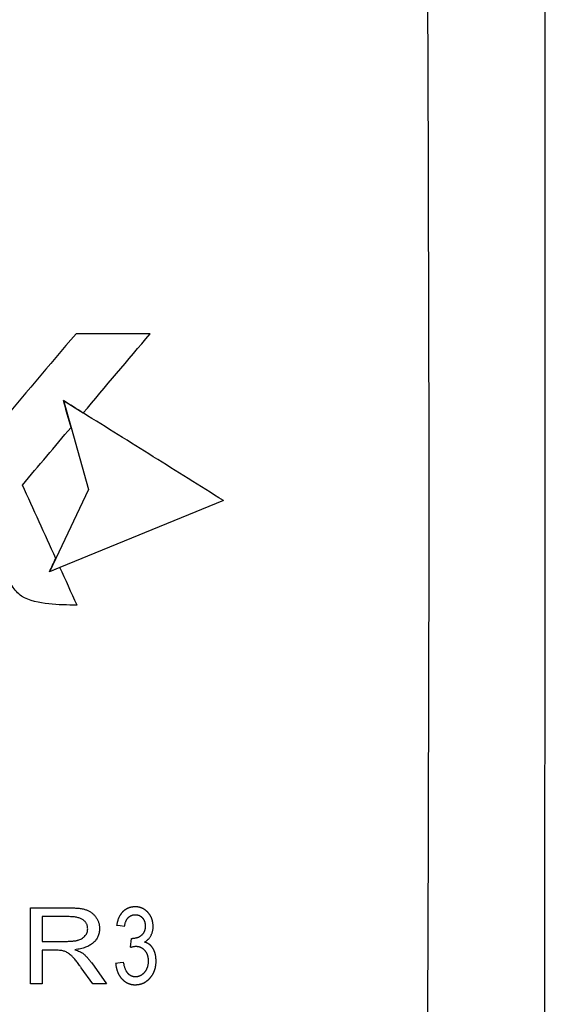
# Model space of a CAD drawing. Extents: x 909.4 to 931.4, y -8.5 to 8.5.
# Tile 11 of 31: x 921.226 to 921.636, y -1.808 to -1.043. Entities that reach past the tile are written whole.
import ezdxf

# ---------------------------------------------------------------- set-up
doc = ezdxf.new("R2010")
doc.units = 0
doc.header["$LTSCALE"] = 4
doc.header["$MEASUREMENT"] = 0
doc.layers.get('0').update_dxf_attribs({"linetype": 'CONTINUOUS'})
doc.layers.get('DEFPOINTS').update_dxf_attribs({"linetype": 'CONTINUOUS'})
doc.layers.add('DIMENSIONS', color=140, linetype='CONTINUOUS')
doc.styles.get("Standard").update_dxf_attribs({"font": 'romans.shx'})
doc.dimstyles.get("Standard").update_dxf_attribs({"dimtxt": 0.1875, "dimasz": 0.25, "dimexe": 0.0625, "dimexo": 0.0625, "dimgap": 0.0625, "dimtad": 0, "dimtih": 1, "dimtoh": 1, "dimzin": 0, "dimdsep": 46, "dimtxsty": 'Standard', "dimcen": 0, "dimadec": 0, "dimazin": 0, "dimtfac": 1, "dimtofl": 0, "dimtmove": 0, "dimatfit": 3, "dimfxl": 0, "dimtolj": 1, "dimtzin": 0, "dimarcsym": 0})

# ---------------------------------------------------------------- blocks, each defined once
blk = doc.blocks.new('*D3')
at = {"layer": 'DEFPOINTS', "color": 0}
for p in [(921.52455, 0.68985), (920.54081, -3.55627), (923.71909, -3.55627)]:
    blk.add_point(p, dxfattribs=at)
at = {"layer": 'DIMENSIONS', "color": 0, "lineweight": -2}
for p, q in [((921.58705, 0.68985), (923.78159, 0.68985)), ((923.71909, 0.43985), (923.71909, -1.0716)), ((923.71909, -3.30627), (923.71909, -1.79482)), ((920.60331, -3.55627), (923.78159, -3.55627))]:
    blk.add_line(p, q, dxfattribs=at)
at = {"layer": 'DIMENSIONS', "color": 0}
for points in [[(923.67743, 0.43985), (923.76076, 0.43985), (923.71909, 0.68985)], [(923.67743, -3.30627), (923.76076, -3.30627), (923.71909, -3.55627)]]:
    blk.add_solid(points, dxfattribs=at)
at = {"layer": 'DIMENSIONS', "color": 0, "char_height": 0.1875, "attachment_point": 5}
for s, insert in [('\\A1;4.25', (923.71909, -1.27696)), ('\\A1;[107.9]', (923.71909, -1.63857))]:
    blk.add_mtext(s, dxfattribs=dict(at, insert=insert))

msp = doc.modelspace()

# ---------------------------------------------------------------- linework, layer by layer
for p, q in [((921.32763, -1.28667), (921.27006, -1.28667)), ((921.26035, -1.33865), (921.27568, -1.34822)), ((921.26035, -1.33865), (921.26618, -1.35948)), ((921.26618, -1.35948), (921.27968, -1.40768)), ((921.27968, -1.40768), (921.25434, -1.4612)), ((921.38459, -1.41625), (921.25758, -1.4683)), ((921.63429, -2.09953), (921.63481, -1.41743)), ((921.25434, -1.4612), (921.2494, -1.47165)), ((921.25758, -1.4683), (921.2494, -1.47165)), ((921.23466, -1.79183), (921.23466, -1.73278)), ((921.23466, -1.73278), (921.26444, -1.73278)), ((921.24387, -1.73968), (921.24387, -1.75886)), ((921.26487, -1.73968), (921.24387, -1.73968)), ((921.24387, -1.75886), (921.26278, -1.75886)), ((921.31238, -1.76351), (921.31314, -1.75656)), ((921.25416, -1.76576), (921.24387, -1.76576)), ((921.24387, -1.76576), (921.24387, -1.79183)), ((921.28316, -1.79183), (921.27416, -1.77944)), ((921.28224, -1.77569), (921.29372, -1.79183)), ((921.24387, -1.79183), (921.23466, -1.79183)), ((921.29372, -1.79183), (921.28316, -1.79183))]:
    msp.add_line(p, q)
at = {"flags": 128}
for points in [[(921.25758, -1.4683), (921.253, -1.47017), (921.2494, -1.47165)], [(921.30777, -1.74735), (921.30434, -1.74692), (921.30164, -1.74658)], [(921.31314, -1.75656), (921.31366, -1.7566), (921.31407, -1.75664)], [(921.30087, -1.77573), (921.30431, -1.7753), (921.30701, -1.77496)]]:
    msp.add_lwpolyline(points, dxfattribs=at)
for points, knots in [([(921.63481, -1.41743), (921.63471, -1.17136), (921.63451, -0.67917), (921.6331, -0.18802), (921.63239, 0.05759)], [0, 0, 0, 0, 0.499936, 1, 1, 1, 1]), ([(921.54461, -1.41743), (921.54427, -1.23692), (921.5436, -0.87577), (921.53894, -0.51506), (921.53661, -0.33463)], [0, 0, 0, 0, 0.499797, 1, 1, 1, 1]), ([(921.38459, -1.41625), (921.36644, -1.40491), (921.33014, -1.38223), (921.29383, -1.35956), (921.27568, -1.34822)], [0, 0, 0, 0, 0.5, 1, 1, 1, 1]), ([(921.53661, -2.50022), (921.53894, -2.31979), (921.5436, -1.95908), (921.54427, -1.59793), (921.54461, -1.41743)], [0, 0, 0, 0, 0.500203, 1, 1, 1, 1]), ([(921.22763, -1.4905), (921.22466, -1.48858), (921.22247, -1.48558), (921.22045, -1.48268), (921.21651, -1.47703), (921.21326, -1.47091), (921.21019, -1.46476), (921.20815, -1.46068), (921.2062, -1.45655), (921.20432, -1.4524), (921.20337, -1.45032), (921.20245, -1.44824), (921.20152, -1.44615), (921.2006, -1.44406), (921.19987, -1.44187), (921.19869, -1.43992)], [0, 0, 0, 0, 0.182037, 0.182037, 0.182037, 0.53406, 0.53406, 0.53406, 0.766973, 0.766973, 0.766973, 0.883485, 0.883485, 0.883485, 1, 1, 1, 1]), ([(921.27091, -1.49756), (921.26352, -1.49758), (921.25616, -1.49735), (921.24156, -1.49567), (921.23395, -1.49459), (921.22763, -1.4905)], [0, 0, 0, 0, 0.5, 0.5, 1, 1, 1, 1]), ([(921.26444, -1.73278), (921.26519, -1.73278), (921.26665, -1.73279), (921.26875, -1.73288), (921.2707, -1.73301), (921.2725, -1.73318), (921.27414, -1.73342), (921.27564, -1.7337), (921.27698, -1.73403), (921.27855, -1.73456), (921.28034, -1.73537), (921.28229, -1.73663), (921.28403, -1.73818), (921.28529, -1.73969), (921.28618, -1.741), (921.28676, -1.74203), (921.28725, -1.74311), (921.28766, -1.74422), (921.28797, -1.74538), (921.28818, -1.74657), (921.28832, -1.7478), (921.28834, -1.74863), (921.28835, -1.74905)], [0, 0, 0, 0, 0.068554, 0.13278, 0.191986, 0.246953, 0.297437, 0.343848, 0.38559, 0.423641, 0.494618, 0.564506, 0.634758, 0.706702, 0.74321, 0.779122, 0.814852, 0.850958, 0.887224, 0.923914, 0.961322, 1, 1, 1, 1]), ([(921.31609, -1.73201), (921.316, -1.73202), (921.31576, -1.73202), (921.31529, -1.73205), (921.31473, -1.73209), (921.31419, -1.73215), (921.31373, -1.73221), (921.31337, -1.73227), (921.31302, -1.73233), (921.31273, -1.7324), (921.31244, -1.73246), (921.31217, -1.73253), (921.31191, -1.73261), (921.31167, -1.73268), (921.31149, -1.73274), (921.31136, -1.73279), (921.31123, -1.73284), (921.31108, -1.73289), (921.31091, -1.73296), (921.31075, -1.73302), (921.31059, -1.73309), (921.31043, -1.73316), (921.31026, -1.73323), (921.31011, -1.73331), (921.30995, -1.73339), (921.30979, -1.73347), (921.30963, -1.73355), (921.30948, -1.73363), (921.30932, -1.73372), (921.30917, -1.73381), (921.30902, -1.7339), (921.30886, -1.73399), (921.30871, -1.73408), (921.30857, -1.73418), (921.30842, -1.73428), (921.30827, -1.73438), (921.30813, -1.73448), (921.30798, -1.73458), (921.30784, -1.73469), (921.3077, -1.73479), (921.30756, -1.7349), (921.30743, -1.73501), (921.30729, -1.73512), (921.30715, -1.73524), (921.30702, -1.73535), (921.30689, -1.73547), (921.30676, -1.73559), (921.30663, -1.73571), (921.30651, -1.73583), (921.30638, -1.73596), (921.30626, -1.73608), (921.30613, -1.73621), (921.30601, -1.73634), (921.3059, -1.73647), (921.30578, -1.7366), (921.30566, -1.73674), (921.30553, -1.7369), (921.30534, -1.73713), (921.30513, -1.7374), (921.30489, -1.73774), (921.30469, -1.73802), (921.30449, -1.73833), (921.30432, -1.7386), (921.3041, -1.73897), (921.30385, -1.73944), (921.30359, -1.73996), (921.30332, -1.74053), (921.30308, -1.7411), (921.3028, -1.74183), (921.30258, -1.74249), (921.30237, -1.74319), (921.30221, -1.74376), (921.30204, -1.74445), (921.3019, -1.74514), (921.30176, -1.74589), (921.30168, -1.74635), (921.30164, -1.74658)], [0, 0, 0, 0, 0.012454, 0.031181, 0.062471, 0.087531, 0.102564, 0.125095, 0.1351, 0.150093, 0.165068, 0.174045, 0.187501, 0.199949, 0.207415, 0.213013, 0.21861, 0.226381, 0.23416, 0.241946, 0.249739, 0.257538, 0.265344, 0.273154, 0.28097, 0.28879, 0.296614, 0.304441, 0.31227, 0.320101, 0.327933, 0.335766, 0.343598, 0.35143, 0.359259, 0.367087, 0.374911, 0.382731, 0.390546, 0.398356, 0.406159, 0.413956, 0.421744, 0.429524, 0.437295, 0.445085, 0.452881, 0.460683, 0.46849, 0.476302, 0.48412, 0.491941, 0.499767, 0.507596, 0.515428, 0.523262, 0.531099, 0.543639, 0.562449, 0.576775, 0.598244, 0.608966, 0.625026, 0.641298, 0.665673, 0.696183, 0.71757, 0.74969, 0.778272, 0.821168, 0.842612, 0.874744, 0.899688, 0.937194, 0.968596, 1, 1, 1, 1]), ([(921.33002, -1.74739), (921.33001, -1.74715), (921.33, -1.74667), (921.32996, -1.74599), (921.32991, -1.74545), (921.32985, -1.74497), (921.32979, -1.74446), (921.3297, -1.74394), (921.32959, -1.7434), (921.32949, -1.74292), (921.32937, -1.74247), (921.32926, -1.74208), (921.32915, -1.74174), (921.32901, -1.74134), (921.32887, -1.74098), (921.3287, -1.74057), (921.32852, -1.74017), (921.32833, -1.73979), (921.32814, -1.73942), (921.32796, -1.73909), (921.32772, -1.7387), (921.3275, -1.73835), (921.32726, -1.738), (921.32702, -1.73767), (921.32678, -1.73735), (921.32652, -1.73703), (921.32628, -1.73675), (921.32597, -1.7364), (921.32569, -1.7361), (921.32539, -1.7358), (921.3251, -1.73553), (921.32479, -1.73526), (921.32448, -1.73499), (921.3242, -1.73476), (921.32394, -1.73457), (921.32371, -1.73441), (921.32351, -1.73426), (921.32326, -1.73409), (921.32302, -1.73394), (921.32275, -1.73378), (921.32248, -1.73363), (921.32222, -1.73348), (921.32196, -1.73335), (921.32169, -1.73322), (921.32142, -1.7331), (921.32112, -1.73298), (921.32086, -1.73287), (921.32053, -1.73275), (921.32025, -1.73265), (921.32, -1.73258), (921.31984, -1.73253), (921.31969, -1.73248), (921.31952, -1.73244), (921.31934, -1.73239), (921.31916, -1.73235), (921.31898, -1.73231), (921.3188, -1.73227), (921.31863, -1.73224), (921.31845, -1.73221), (921.31827, -1.73218), (921.31809, -1.73215), (921.31791, -1.73213), (921.31773, -1.73211), (921.31755, -1.73209), (921.31737, -1.73207), (921.31718, -1.73206), (921.317, -1.73205), (921.31676, -1.73204), (921.31646, -1.73202), (921.31621, -1.73202), (921.31609, -1.73201)], [0, 0, 0, 0, 0.031136, 0.062368, 0.087391, 0.10241, 0.124936, 0.153517, 0.170649, 0.196315, 0.217673, 0.230475, 0.249664, 0.263871, 0.28522, 0.299479, 0.320898, 0.342346, 0.355226, 0.374551, 0.390912, 0.415439, 0.427692, 0.44605, 0.467424, 0.480223, 0.499451, 0.515764, 0.540277, 0.552546, 0.570959, 0.592441, 0.605327, 0.624642, 0.638936, 0.647505, 0.660348, 0.671039, 0.687055, 0.696998, 0.711908, 0.72685, 0.735828, 0.749312, 0.765638, 0.775442, 0.790154, 0.802417, 0.820809, 0.829389, 0.835821, 0.842251, 0.850284, 0.858312, 0.866333, 0.874347, 0.882131, 0.889907, 0.897674, 0.905431, 0.913297, 0.921173, 0.929049, 0.936928, 0.944809, 0.952693, 0.960578, 0.968465, 0.984238, 1, 1, 1, 1]), ([(921.27915, -1.74909), (921.27913, -1.74873), (921.27911, -1.74804), (921.27894, -1.74702), (921.27866, -1.74606), (921.27827, -1.74516), (921.27776, -1.74432), (921.27713, -1.74354), (921.27639, -1.74284), (921.27555, -1.74217), (921.27458, -1.74159), (921.27352, -1.74106), (921.27234, -1.74064), (921.27106, -1.74028), (921.26966, -1.74003), (921.26816, -1.73982), (921.26655, -1.7397), (921.26544, -1.73969), (921.26487, -1.73968)], [0, 0, 0, 0, 0.055528, 0.108575, 0.159829, 0.210871, 0.261189, 0.313042, 0.365906, 0.42136, 0.479799, 0.540811, 0.605846, 0.675069, 0.748616, 0.827198, 0.910902, 1, 1, 1, 1]), ([(921.30777, -1.74735), (921.30782, -1.74707), (921.3079, -1.7465), (921.30806, -1.74571), (921.30827, -1.74487), (921.3085, -1.7441), (921.30875, -1.74344), (921.30898, -1.74291), (921.30918, -1.7425), (921.30942, -1.74207), (921.30963, -1.74173), (921.3099, -1.74135), (921.31014, -1.74103), (921.31045, -1.74067), (921.31075, -1.74036), (921.31108, -1.74004), (921.31136, -1.73981), (921.31163, -1.73961), (921.3119, -1.73942), (921.3122, -1.73923), (921.31254, -1.73904), (921.31286, -1.73888), (921.31317, -1.73874), (921.31343, -1.73864), (921.31371, -1.73854), (921.31408, -1.73843), (921.31448, -1.73834), (921.31493, -1.73826), (921.31536, -1.7382), (921.31582, -1.73817), (921.31611, -1.73815), (921.31626, -1.73815)], [0, 0, 0, 0, 0.062083, 0.12449, 0.174463, 0.249249, 0.298924, 0.328659, 0.373183, 0.397961, 0.435606, 0.460766, 0.49854, 0.523719, 0.561425, 0.59273, 0.623953, 0.640309, 0.664882, 0.695632, 0.717157, 0.749394, 0.774389, 0.789353, 0.811833, 0.836858, 0.874472, 0.899577, 0.937195, 0.968482, 1, 1, 1, 1]), ([(921.31626, -1.73815), (921.31639, -1.73816), (921.31666, -1.73817), (921.31704, -1.73821), (921.31745, -1.73826), (921.31782, -1.73833), (921.31824, -1.73842), (921.31863, -1.73853), (921.31896, -1.73865), (921.31921, -1.73876), (921.31944, -1.73887), (921.31979, -1.73906), (921.32013, -1.73927), (921.32048, -1.73951), (921.32076, -1.73973), (921.32111, -1.74003), (921.3214, -1.74031), (921.32169, -1.74062), (921.32192, -1.74089), (921.3222, -1.74125), (921.32243, -1.74158), (921.32265, -1.74194), (921.32283, -1.74226), (921.32303, -1.74266), (921.32324, -1.74316), (921.32342, -1.74368), (921.32356, -1.74421), (921.32368, -1.74474), (921.32378, -1.74543), (921.32384, -1.74622), (921.32387, -1.74677), (921.32388, -1.74704)], [0, 0, 0, 0, 0.030919, 0.062016, 0.086943, 0.1243, 0.149136, 0.186241, 0.217048, 0.229358, 0.247904, 0.276418, 0.319323, 0.340822, 0.373085, 0.401741, 0.444581, 0.465972, 0.498155, 0.526822, 0.569851, 0.591356, 0.623558, 0.652103, 0.694966, 0.748691, 0.777374, 0.820354, 0.874052, 0.93701, 1, 1, 1, 1]), ([(921.26278, -1.75886), (921.26328, -1.75886), (921.26425, -1.75886), (921.26566, -1.75879), (921.26698, -1.75871), (921.2682, -1.75861), (921.26933, -1.75845), (921.27036, -1.75827), (921.2713, -1.75806), (921.27242, -1.75773), (921.27368, -1.75722), (921.27505, -1.75645), (921.27627, -1.75554), (921.27729, -1.75446), (921.27812, -1.75327), (921.27872, -1.75196), (921.27908, -1.75055), (921.27912, -1.74958), (921.27915, -1.74909)], [0, 0, 0, 0, 0.069854, 0.135853, 0.197447, 0.254668, 0.307696, 0.35648, 0.401213, 0.442588, 0.519066, 0.591636, 0.661825, 0.730597, 0.798491, 0.864764, 0.931039, 1, 1, 1, 1]), ([(921.28835, -1.74905), (921.28834, -1.74961), (921.28832, -1.75069), (921.28806, -1.75227), (921.28769, -1.75377), (921.28715, -1.75519), (921.28646, -1.75654), (921.28559, -1.75779), (921.2846, -1.75897), (921.28344, -1.76006), (921.28214, -1.76107), (921.28069, -1.76197), (921.27912, -1.76279), (921.2774, -1.7635), (921.27554, -1.76413), (921.27354, -1.76463), (921.27141, -1.76507), (921.26993, -1.76527), (921.26918, -1.76537)], [0, 0, 0, 0, 0.059383, 0.116354, 0.171826, 0.225564, 0.279787, 0.333924, 0.389135, 0.446001, 0.504822, 0.565658, 0.629112, 0.695781, 0.766067, 0.839787, 0.91786, 1, 1, 1, 1]), ([(921.32388, -1.74704), (921.32387, -1.7472), (921.32386, -1.74752), (921.32383, -1.74797), (921.32379, -1.74845), (921.32373, -1.74889), (921.32365, -1.7494), (921.32355, -1.74984), (921.32345, -1.75022), (921.32336, -1.75053), (921.32325, -1.75083), (921.32314, -1.75113), (921.32301, -1.75142), (921.32287, -1.75171), (921.32271, -1.752), (921.32255, -1.75227), (921.3224, -1.75251), (921.32222, -1.75278), (921.322, -1.75308), (921.32175, -1.75339), (921.32146, -1.75371), (921.32121, -1.75397), (921.32094, -1.75423), (921.32066, -1.75447), (921.32035, -1.75471), (921.31999, -1.75497), (921.31963, -1.75521), (921.31921, -1.75545), (921.3188, -1.75566), (921.31836, -1.75585), (921.31792, -1.75602), (921.31739, -1.7562), (921.31692, -1.75632), (921.31644, -1.75642), (921.31585, -1.75652), (921.3152, -1.75659), (921.31455, -1.75663), (921.31423, -1.75664), (921.31407, -1.75664)], [0, 0, 0, 0, 0.031003, 0.062147, 0.087111, 0.12456, 0.149493, 0.186797, 0.2116, 0.226458, 0.248719, 0.273471, 0.288455, 0.310977, 0.33605, 0.351111, 0.373711, 0.390109, 0.414683, 0.445329, 0.46672, 0.498865, 0.515228, 0.539801, 0.570536, 0.592044, 0.624251, 0.655451, 0.686643, 0.711654, 0.749229, 0.777873, 0.820771, 0.842152, 0.874408, 0.937206, 0.96862, 1, 1, 1, 1]), ([(921.32337, -1.75943), (921.32362, -1.75927), (921.32413, -1.75895), (921.32481, -1.75846), (921.32535, -1.75803), (921.32581, -1.75764), (921.32616, -1.75731), (921.32652, -1.75694), (921.32692, -1.7565), (921.32743, -1.75585), (921.32794, -1.7551), (921.32832, -1.75444), (921.32861, -1.75386), (921.3289, -1.75324), (921.32917, -1.75255), (921.32942, -1.75178), (921.32964, -1.75095), (921.32981, -1.75005), (921.32993, -1.74915), (921.32999, -1.74829), (921.33001, -1.74769), (921.33002, -1.74739)], [0, 0, 0, 0, 0.062338, 0.1249, 0.174952, 0.204946, 0.249852, 0.274758, 0.312065, 0.374278, 0.445673, 0.499335, 0.532049, 0.581058, 0.642106, 0.68488, 0.749222, 0.820852, 0.874584, 0.937137, 1, 1, 1, 1]), ([(921.33232, -1.77404), (921.33231, -1.77366), (921.33228, -1.77289), (921.3322, -1.77182), (921.33209, -1.77095), (921.33197, -1.77019), (921.33186, -1.76957), (921.3317, -1.76887), (921.33156, -1.76832), (921.33139, -1.76776), (921.33122, -1.76724), (921.33101, -1.76669), (921.33081, -1.76619), (921.33058, -1.76569), (921.33034, -1.76518), (921.33009, -1.76473), (921.32987, -1.76435), (921.32966, -1.76401), (921.32946, -1.7637), (921.32927, -1.76343), (921.32909, -1.76319), (921.32886, -1.7629), (921.32864, -1.76265), (921.32841, -1.7624), (921.32819, -1.76217), (921.32796, -1.76194), (921.32771, -1.76172), (921.32751, -1.76155), (921.3273, -1.76138), (921.3271, -1.76123), (921.32684, -1.76104), (921.32658, -1.76086), (921.32627, -1.76068), (921.32594, -1.76048), (921.32554, -1.76028), (921.32503, -1.76004), (921.3245, -1.75982), (921.32392, -1.75961), (921.32355, -1.75949), (921.32337, -1.75943)], [0, 0, 0, 0, 0.062129, 0.124479, 0.174394, 0.204324, 0.249161, 0.277586, 0.320158, 0.341418, 0.373285, 0.409009, 0.435891, 0.461006, 0.498679, 0.527358, 0.544548, 0.570304, 0.591742, 0.604594, 0.623861, 0.640209, 0.66478, 0.67708, 0.695538, 0.717071, 0.729983, 0.749333, 0.759356, 0.774371, 0.789362, 0.811843, 0.826136, 0.847598, 0.874466, 0.899582, 0.937289, 0.968691, 1, 1, 1, 1]), ([(921.27416, -1.77944), (921.27374, -1.77886), (921.27293, -1.77775), (921.27174, -1.77616), (921.27064, -1.77472), (921.26962, -1.77343), (921.26868, -1.7723), (921.2678, -1.77134), (921.26703, -1.7705), (921.2661, -1.76962), (921.265, -1.76872), (921.26372, -1.76779), (921.26242, -1.7671), (921.26112, -1.76655), (921.25969, -1.76619), (921.25807, -1.76593), (921.2562, -1.76578), (921.25487, -1.76577), (921.25416, -1.76576)], [0, 0, 0, 0, 0.083991, 0.161523, 0.232231, 0.296132, 0.35355, 0.40454, 0.448868, 0.486906, 0.553665, 0.615419, 0.672332, 0.72539, 0.780513, 0.844475, 0.91721, 1, 1, 1, 1]), ([(921.26918, -1.76537), (921.26982, -1.7656), (921.27104, -1.76601), (921.27272, -1.7667), (921.27417, -1.76738), (921.27502, -1.76789), (921.27541, -1.76813)], [0, 0, 0, 0, 0.29965, 0.564855, 0.798694, 1, 1, 1, 1]), ([(921.31238, -1.76351), (921.31255, -1.76345), (921.31289, -1.76334), (921.31358, -1.76314), (921.31446, -1.76293), (921.31553, -1.76275), (921.31625, -1.76271), (921.31661, -1.76269)], [0, 0, 0, 0, 0.12519, 0.250369, 0.500634, 0.75031, 1, 1, 1, 1]), ([(921.31661, -1.76269), (921.31678, -1.7627), (921.31713, -1.76271), (921.31761, -1.76275), (921.31801, -1.76281), (921.31835, -1.76286), (921.31869, -1.76293), (921.31903, -1.76301), (921.31936, -1.7631), (921.31961, -1.76318), (921.31986, -1.76327), (921.32007, -1.76336), (921.32033, -1.76347), (921.32059, -1.7636), (921.32088, -1.76375), (921.32118, -1.76392), (921.32152, -1.76414), (921.32182, -1.76436), (921.3221, -1.76457), (921.32241, -1.76483), (921.32276, -1.76514), (921.3231, -1.76549), (921.32344, -1.76585), (921.32376, -1.76624), (921.32404, -1.76661), (921.32427, -1.76694), (921.32446, -1.76724), (921.32468, -1.76762), (921.3249, -1.76802), (921.32514, -1.76854), (921.32534, -1.76902), (921.32552, -1.76953), (921.32564, -1.76994), (921.32578, -1.77045), (921.32589, -1.77093), (921.32599, -1.77147), (921.32608, -1.77216), (921.32615, -1.77307), (921.32617, -1.77376), (921.32618, -1.77411)], [0, 0, 0, 0, 0.031225, 0.062549, 0.087628, 0.10267, 0.12521, 0.150213, 0.165193, 0.187632, 0.197562, 0.21247, 0.227408, 0.249859, 0.264137, 0.285574, 0.312378, 0.33737, 0.352338, 0.374724, 0.410287, 0.437054, 0.462077, 0.499636, 0.52824, 0.545384, 0.571059, 0.592407, 0.624444, 0.652989, 0.695888, 0.717362, 0.749569, 0.774593, 0.812028, 0.837056, 0.874614, 0.937309, 1, 1, 1, 1]), ([(921.27541, -1.76813), (921.27604, -1.76871), (921.27731, -1.76986), (921.27907, -1.7717), (921.28073, -1.77364), (921.28173, -1.77501), (921.28224, -1.77569)], [0, 0, 0, 0, 0.251583, 0.502219, 0.750288, 1, 1, 1, 1]), ([(921.31627, -1.78647), (921.3161, -1.78646), (921.31576, -1.78644), (921.31529, -1.7864), (921.31491, -1.78635), (921.31457, -1.78629), (921.31431, -1.78623), (921.31403, -1.78616), (921.3138, -1.7861), (921.31354, -1.78601), (921.31331, -1.78592), (921.31304, -1.78581), (921.31281, -1.7857), (921.31258, -1.78558), (921.31238, -1.78546), (921.31218, -1.78534), (921.31199, -1.78522), (921.31183, -1.78511), (921.31163, -1.78496), (921.31143, -1.7848), (921.31119, -1.7846), (921.31091, -1.78433), (921.31061, -1.78402), (921.31028, -1.78365), (921.30992, -1.78319), (921.30959, -1.78269), (921.30926, -1.78215), (921.30894, -1.78156), (921.3086, -1.78084), (921.30824, -1.77994), (921.3079, -1.77894), (921.30761, -1.7779), (921.3073, -1.77658), (921.30713, -1.77563), (921.30701, -1.77496)], [0, 0, 0, 0, 0.031251, 0.062613, 0.087711, 0.102754, 0.125283, 0.137779, 0.156498, 0.168964, 0.187679, 0.201976, 0.223466, 0.234228, 0.25038, 0.266792, 0.276635, 0.291388, 0.303665, 0.322033, 0.338317, 0.36278, 0.393424, 0.417983, 0.454842, 0.500812, 0.529236, 0.571848, 0.625222, 0.675154, 0.750119, 0.821333, 0.874925, 1, 1, 1, 1]), ([(921.31618, -1.7926), (921.31632, -1.7926), (921.3166, -1.79259), (921.317, -1.79256), (921.31743, -1.79253), (921.31784, -1.79249), (921.31822, -1.79245), (921.31855, -1.7924), (921.31884, -1.79236), (921.31911, -1.79231), (921.3193, -1.79227), (921.31945, -1.79224), (921.3196, -1.79221), (921.31979, -1.79217), (921.31999, -1.79212), (921.3202, -1.79207), (921.32041, -1.79201), (921.32058, -1.79196), (921.32071, -1.79192), (921.32084, -1.79188), (921.32097, -1.79184), (921.3211, -1.7918), (921.32121, -1.79176), (921.32132, -1.79172), (921.32142, -1.79168), (921.32152, -1.79165), (921.32162, -1.79161), (921.32172, -1.79157), (921.32182, -1.79153), (921.32192, -1.79149), (921.32205, -1.79143), (921.32221, -1.79136), (921.32241, -1.79127), (921.3226, -1.79118), (921.32279, -1.79109), (921.32298, -1.79099), (921.32317, -1.79089), (921.32336, -1.79079), (921.32355, -1.79068), (921.32373, -1.79057), (921.32391, -1.79046), (921.3241, -1.79035), (921.32428, -1.79023), (921.32445, -1.79011), (921.32469, -1.78995), (921.32496, -1.78976), (921.32522, -1.78956), (921.3254, -1.78942), (921.32554, -1.78931), (921.32567, -1.7892), (921.32582, -1.78908), (921.32604, -1.78889), (921.32628, -1.78868), (921.3266, -1.78838), (921.3269, -1.7881), (921.32717, -1.78782), (921.32739, -1.78759), (921.32759, -1.78737), (921.32784, -1.7871), (921.32808, -1.78681), (921.32831, -1.78654), (921.32851, -1.78628), (921.32869, -1.78605), (921.3289, -1.78575), (921.32912, -1.78545), (921.32932, -1.78515), (921.32949, -1.78488), (921.32964, -1.78463), (921.32982, -1.78431), (921.33002, -1.78397), (921.3302, -1.78363), (921.33036, -1.78329), (921.33051, -1.78299), (921.33068, -1.78261), (921.33082, -1.78228), (921.33095, -1.78194), (921.33106, -1.78165), (921.3312, -1.78126), (921.33133, -1.78087), (921.33146, -1.78043), (921.33157, -1.78005), (921.33168, -1.77961), (921.33178, -1.7792), (921.33188, -1.77871), (921.33198, -1.77815), (921.33208, -1.77748), (921.33217, -1.77667), (921.33225, -1.77581), (921.3323, -1.7749), (921.33231, -1.77433), (921.33232, -1.77404)], [0, 0, 0, 0, 0.015558, 0.031156, 0.043654, 0.062419, 0.076723, 0.085305, 0.098172, 0.108889, 0.115316, 0.120134, 0.124951, 0.132751, 0.140547, 0.148337, 0.156123, 0.163904, 0.167793, 0.17168, 0.177899, 0.182561, 0.187223, 0.191106, 0.194987, 0.198868, 0.20275, 0.206634, 0.21052, 0.214408, 0.218297, 0.22608, 0.23387, 0.241666, 0.249466, 0.257272, 0.265082, 0.272895, 0.280712, 0.28853, 0.29635, 0.30417, 0.311989, 0.319808, 0.327624, 0.343244, 0.355725, 0.363205, 0.36881, 0.374411, 0.38218, 0.389958, 0.405585, 0.418104, 0.436901, 0.451234, 0.459837, 0.472741, 0.483495, 0.49962, 0.513946, 0.522537, 0.535415, 0.546139, 0.562209, 0.576447, 0.584981, 0.597798, 0.608489, 0.624544, 0.640871, 0.650674, 0.665384, 0.677646, 0.696041, 0.704624, 0.717494, 0.730357, 0.749632, 0.76211, 0.780795, 0.793251, 0.812009, 0.826308, 0.84777, 0.874621, 0.899704, 0.937346, 0.9687, 1, 1, 1, 1]), ([(921.32618, -1.77411), (921.32618, -1.77426), (921.32617, -1.77462), (921.32613, -1.77535), (921.32605, -1.77623), (921.32594, -1.77705), (921.3258, -1.77777), (921.32567, -1.77834), (921.32553, -1.77881), (921.32542, -1.77916), (921.32528, -1.77956), (921.3251, -1.78002), (921.32487, -1.78051), (921.32468, -1.78089), (921.32448, -1.78126), (921.32429, -1.78158), (921.32404, -1.78198), (921.32375, -1.78239), (921.32348, -1.78274), (921.32324, -1.78302), (921.32302, -1.78327), (921.3227, -1.78361), (921.32231, -1.78399), (921.32195, -1.78431), (921.32162, -1.78458), (921.32132, -1.78481), (921.32103, -1.78501), (921.32076, -1.78518), (921.32055, -1.78531), (921.32033, -1.78544), (921.32012, -1.78555), (921.31992, -1.78566), (921.31975, -1.78573), (921.31963, -1.78579), (921.31952, -1.78584), (921.31939, -1.78589), (921.31927, -1.78594), (921.31914, -1.78599), (921.319, -1.78603), (921.31887, -1.78608), (921.31874, -1.78612), (921.31861, -1.78616), (921.31847, -1.78619), (921.31834, -1.78623), (921.3182, -1.78626), (921.31807, -1.78629), (921.31793, -1.78632), (921.3178, -1.78634), (921.31766, -1.78637), (921.31752, -1.78639), (921.31739, -1.78641), (921.31725, -1.78642), (921.31711, -1.78643), (921.31697, -1.78644), (921.31683, -1.78645), (921.31669, -1.78646), (921.31655, -1.78646), (921.31641, -1.78646), (921.31632, -1.78647), (921.31627, -1.78647)], [0, 0, 0, 0, 0.024772, 0.06207, 0.124401, 0.174243, 0.20409, 0.248748, 0.273507, 0.288349, 0.3106, 0.346115, 0.372882, 0.401489, 0.418669, 0.44444, 0.465907, 0.498062, 0.529251, 0.541702, 0.560366, 0.58534, 0.622945, 0.651647, 0.668868, 0.694675, 0.716147, 0.729012, 0.748279, 0.758256, 0.773203, 0.788154, 0.797173, 0.803948, 0.81073, 0.818587, 0.826452, 0.834323, 0.842198, 0.850077, 0.857959, 0.865841, 0.873722, 0.881603, 0.88948, 0.897353, 0.905221, 0.913083, 0.920938, 0.928785, 0.936623, 0.944452, 0.952307, 0.960253, 0.968201, 0.97615, 0.984101, 0.992051, 1, 1, 1, 1]), ([(921.30087, -1.77573), (921.3009, -1.77599), (921.30095, -1.77651), (921.30104, -1.77724), (921.30116, -1.77802), (921.3013, -1.77877), (921.30144, -1.77946), (921.30158, -1.78004), (921.30171, -1.78056), (921.30185, -1.78105), (921.30198, -1.78148), (921.30213, -1.78193), (921.3023, -1.7824), (921.30248, -1.78289), (921.30265, -1.78327), (921.30283, -1.78369), (921.30299, -1.78402), (921.30318, -1.78439), (921.30337, -1.78474), (921.30355, -1.78507), (921.30373, -1.78537), (921.30389, -1.78563), (921.3041, -1.78595), (921.30435, -1.78631), (921.30462, -1.78667), (921.30489, -1.78702), (921.30514, -1.78733), (921.30544, -1.78768), (921.3057, -1.78797), (921.30597, -1.78826), (921.30621, -1.78851), (921.30645, -1.78873), (921.30667, -1.78894), (921.30687, -1.78912), (921.30712, -1.78934), (921.3074, -1.78957), (921.30768, -1.78979), (921.30795, -1.78999), (921.30821, -1.79017), (921.30844, -1.79033), (921.30862, -1.79045), (921.30875, -1.79053), (921.30888, -1.79061), (921.30901, -1.79069), (921.30916, -1.79078), (921.3093, -1.79086), (921.30945, -1.79094), (921.3096, -1.79102), (921.30975, -1.7911), (921.3099, -1.79117), (921.31006, -1.79125), (921.31023, -1.79133), (921.3104, -1.79141), (921.31059, -1.79149), (921.31077, -1.79157), (921.31095, -1.79164), (921.31113, -1.79171), (921.31132, -1.79178), (921.31151, -1.79185), (921.31169, -1.79191), (921.31188, -1.79197), (921.31207, -1.79203), (921.31226, -1.79208), (921.31245, -1.79213), (921.31264, -1.79218), (921.31283, -1.79223), (921.31303, -1.79228), (921.31322, -1.79232), (921.31341, -1.79235), (921.31361, -1.79239), (921.3138, -1.79242), (921.314, -1.79245), (921.31419, -1.79248), (921.31439, -1.7925), (921.31458, -1.79252), (921.31478, -1.79254), (921.31498, -1.79255), (921.31518, -1.79257), (921.31538, -1.79258), (921.31558, -1.79258), (921.31578, -1.79259), (921.31598, -1.7926), (921.31611, -1.7926), (921.31618, -1.7926)], [0, 0, 0, 0, 0.031119, 0.062326, 0.087332, 0.124866, 0.153461, 0.17061, 0.196313, 0.21771, 0.230538, 0.249764, 0.27466, 0.289585, 0.311957, 0.324405, 0.343112, 0.3556, 0.374354, 0.390702, 0.400516, 0.415244, 0.42752, 0.445934, 0.467409, 0.480284, 0.499576, 0.513845, 0.535188, 0.545835, 0.56184, 0.576095, 0.584658, 0.597513, 0.608233, 0.624319, 0.640661, 0.650464, 0.665161, 0.6774, 0.684738, 0.690239, 0.695737, 0.702415, 0.709088, 0.715757, 0.722422, 0.729081, 0.735735, 0.742384, 0.749034, 0.756822, 0.76462, 0.772427, 0.780241, 0.788063, 0.79589, 0.803722, 0.811558, 0.819398, 0.82724, 0.835083, 0.842927, 0.85077, 0.858612, 0.866453, 0.87429, 0.882123, 0.889953, 0.897777, 0.905595, 0.913407, 0.921212, 0.929009, 0.936798, 0.944654, 0.952558, 0.960463, 0.96837, 0.976278, 0.984186, 0.992094, 1, 1, 1, 1])]:
    msp.add_open_spline(points, degree=3, knots=knots)
for points in [[(921.27006, -1.28667), (921.24923, -1.3112), (921.2284, -1.33574), (921.20758, -1.36027)], [(921.27568, -1.34822), (921.293, -1.3277), (921.31031, -1.30719), (921.32763, -1.28667)], [(921.26618, -1.35948), (921.26424, -1.35254), (921.26229, -1.34559), (921.26035, -1.33865)], [(921.27568, -1.34822), (921.27057, -1.34503), (921.26546, -1.34184), (921.26035, -1.33865)], [(921.22841, -1.40425), (921.241, -1.38933), (921.25359, -1.3744), (921.26618, -1.35948)], [(921.25434, -1.4612), (921.2457, -1.44221), (921.23705, -1.42323), (921.22841, -1.40425)], [(921.2494, -1.47165), (921.25104, -1.46816), (921.25269, -1.46468), (921.25434, -1.4612)], [(921.27091, -1.49756), (921.26646, -1.48781), (921.26202, -1.47805), (921.25758, -1.4683)]]:
    msp.add_open_spline(points, degree=3)

# ---------------------------------------------------------------- dimensions: what is measured, and where the dimension line sits
at = {"layer": 'DIMENSIONS'}
dim = msp.add_linear_dim(base=(923.71909, -3.55627), p1=(921.52455, 0.68985), p2=(920.54081, -3.55627), angle=90, dimstyle='Standard', override={"dimpost": '\\X'}, dxfattribs=at)
dim.commit()
dim.dimension.update_dxf_attribs({"geometry": '*D3', "text_midpoint": (923.71909, -1.43321)})

doc.saveas('drawing.dxf')
